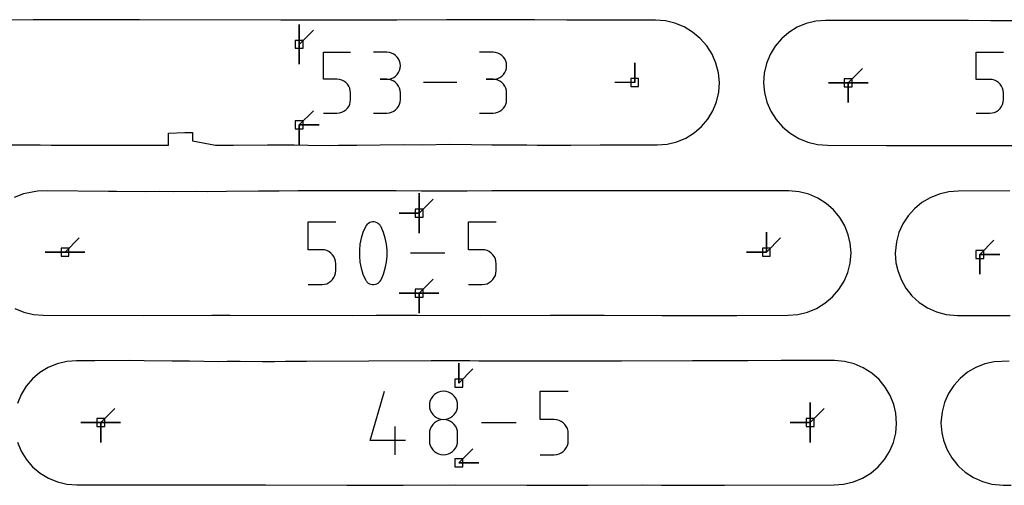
# Model space of a CAD drawing. Extents: x 0 to 600, y 0 to 900.
# Tile 43 of 56: x 423 to 493, y 42 to 76. Entities that reach past the tile are written whole.
import ezdxf

# ---------------------------------------------------------------- set-up
doc = ezdxf.new("R2010")
doc.units = 0

msp = doc.modelspace()

# ---------------------------------------------------------------- linework, layer by layer
at = {"layer": 'annotation', "color": 1}
for p, q in [((442.784106, 73.917157), (442.784106, 75.345907)), ((442.784106, 73.917157), (442.784106, 75.345907)), ((442.784106, 75.345907), (442.784106, 73.917157)), ((442.784106, 73.917157), (442.784106, 75.345907)), ((442.784106, 75.345907), (442.784106, 73.917157)), ((442.784106, 73.917157), (443.794385, 74.927436)), ((442.784106, 73.917157), (442.784106, 72.488407)), ((442.784106, 73.917157), (442.784106, 72.488407)), ((442.784106, 72.488407), (442.784106, 73.917157)), ((444.517179, 71.407941), (444.517179, 73.356576)), ((444.517179, 73.356576), (446.460601, 73.356576)), ((449.073258, 73.3515), (448.101547, 73.3515)), ((449.248022, 73.335813), (449.073258, 73.3515)), ((449.41247, 73.290607), (449.248022, 73.335813)), ((449.563865, 73.218661), (449.41247, 73.290607)), ((449.699472, 73.122757), (449.563865, 73.218661)), ((449.816557, 73.005674), (449.699472, 73.122757)), ((449.912385, 72.870192), (449.816557, 73.005674)), ((449.984219, 72.719093), (449.912385, 72.870192)), ((456.691214, 73.3515), (455.719503, 73.3515)), ((456.865978, 73.335813), (456.691214, 73.3515)), ((457.030426, 73.290607), (456.865978, 73.335813)), ((457.181821, 73.218661), (457.030426, 73.290607)), ((457.317428, 73.122757), (457.181821, 73.218661)), ((457.434513, 73.005674), (457.317428, 73.122757)), ((457.53034, 72.870192), (457.434513, 73.005674)), ((457.602175, 72.719093), (457.53034, 72.870192)), ((491.368529, 71.402913), (491.368529, 73.351529)), ((491.368529, 73.351529), (493.311932, 73.351529)), ((450.029325, 72.555156), (449.984219, 72.719093)), ((449.984219, 72.041776), (450.029325, 72.206349)), ((450.044969, 72.381161), (450.029325, 72.555156)), ((450.029325, 72.206349), (450.044969, 72.381161)), ((450.044969, 72.381161), (450.044969, 72.381161)), ((457.647281, 72.555156), (457.602175, 72.719093)), ((457.602175, 72.041776), (457.647281, 72.206349)), ((457.662925, 72.381161), (457.647281, 72.555156)), ((457.647281, 72.206349), (457.662925, 72.381161)), ((457.662925, 72.381161), (457.662925, 72.381161)), ((466.851884, 71.168649), (466.851884, 72.597399)), ((466.851884, 71.168649), (466.851884, 72.597399)), ((466.851884, 72.597399), (466.851884, 71.168649)), ((482.18076, 71.163624), (483.191039, 72.173903)), ((445.48889, 71.407941), (444.517179, 71.407941)), ((445.663366, 71.392344), (445.48889, 71.407941)), ((445.827659, 71.347364), (445.663366, 71.392344)), ((449.073258, 71.408078), (448.586716, 71.408078)), ((448.586716, 71.408078), (449.073258, 71.408078)), ((449.073258, 71.408078), (449.248022, 71.423768)), ((449.248022, 71.392391), (449.073258, 71.408078)), ((449.073258, 71.408078), (449.073258, 71.408078)), ((449.248022, 71.423768), (449.41247, 71.469001)), ((449.41247, 71.347185), (449.248022, 71.392391)), ((449.41247, 71.469001), (449.563865, 71.541018)), ((449.563865, 71.541018), (449.699472, 71.637061)), ((449.699472, 71.637061), (449.816557, 71.754374)), ((449.816557, 71.754374), (449.912385, 71.890198)), ((449.912385, 71.890198), (449.984219, 72.041776)), ((456.691214, 71.408078), (456.204672, 71.408078)), ((456.204672, 71.408078), (456.691214, 71.408078)), ((456.691214, 71.408078), (456.865978, 71.423768)), ((456.865978, 71.392391), (456.691214, 71.408078)), ((456.691214, 71.408078), (456.691214, 71.408078)), ((456.865978, 71.423768), (457.030426, 71.469001)), ((457.030426, 71.347185), (456.865978, 71.392391)), ((457.030426, 71.469001), (457.181821, 71.541018)), ((457.181821, 71.541018), (457.317428, 71.637061)), ((457.317428, 71.637061), (457.434513, 71.754374)), ((457.434513, 71.754374), (457.53034, 71.890198)), ((457.53034, 71.890198), (457.602175, 72.041776)), ((492.340231, 71.402913), (491.368529, 71.402913)), ((492.514704, 71.387317), (492.340231, 71.402913)), ((492.678996, 71.342337), (492.514704, 71.387317)), ((445.979009, 71.275712), (445.827659, 71.347364)), ((446.114653, 71.180101), (445.979009, 71.275712)), ((446.231828, 71.063244), (446.114653, 71.180101)), ((446.327773, 70.927853), (446.231828, 71.063244)), ((446.399725, 70.77664), (446.327773, 70.927853)), ((446.444922, 70.612319), (446.399725, 70.77664)), ((449.563865, 71.27524), (449.41247, 71.347185)), ((449.699472, 71.179335), (449.563865, 71.27524)), ((449.816557, 71.062252), (449.699472, 71.179335)), ((449.912385, 70.92677), (449.816557, 71.062252)), ((449.984219, 70.775671), (449.912385, 70.92677)), ((450.029325, 70.611734), (449.984219, 70.775671)), ((454.078969, 71.168649), (451.686326, 71.168649)), ((457.181821, 71.27524), (457.030426, 71.347185)), ((457.317428, 71.179335), (457.181821, 71.27524)), ((457.434513, 71.062252), (457.317428, 71.179335)), ((457.53034, 70.92677), (457.434513, 71.062252)), ((457.602175, 70.775671), (457.53034, 70.92677)), ((457.647281, 70.611734), (457.602175, 70.775671)), ((466.851884, 71.168649), (465.423134, 71.168649)), ((482.18076, 71.163624), (480.75201, 71.163624)), ((482.18076, 71.163624), (480.75201, 71.163624)), ((480.75201, 71.163624), (482.18076, 71.163624)), ((482.18076, 71.163624), (483.60951, 71.163624)), ((482.18076, 71.163624), (483.60951, 71.163624)), ((483.60951, 71.163624), (482.18076, 71.163624)), ((482.18076, 71.163624), (482.18076, 69.734874)), ((482.18076, 71.163624), (483.60951, 71.163624)), ((483.60951, 71.163624), (482.18076, 71.163624)), ((482.18076, 71.163624), (482.18076, 69.734874)), ((482.18076, 69.734874), (482.18076, 71.163624)), ((482.18076, 71.163624), (483.60951, 71.163624)), ((483.60951, 71.163624), (482.18076, 71.163624)), ((482.18076, 71.163624), (482.18076, 69.734874)), ((482.18076, 69.734874), (482.18076, 71.163624)), ((492.830345, 71.270686), (492.678996, 71.342337)), ((492.965987, 71.175076), (492.830345, 71.270686)), ((493.083161, 71.05822), (492.965987, 71.175076)), ((493.179105, 70.92283), (493.083161, 71.05822)), ((493.251056, 70.771619), (493.179105, 70.92283)), ((493.296252, 70.6073), (493.251056, 70.771619)), ((446.460601, 70.437602), (446.444922, 70.612319)), ((446.460601, 69.95353), (446.460601, 70.437602)), ((446.460601, 70.437602), (446.460601, 70.437602)), ((450.044969, 70.437739), (450.029325, 70.611734)), ((450.044969, 69.951197), (450.044969, 70.437739)), ((450.044969, 70.437739), (450.044969, 70.437739)), ((457.662925, 70.437739), (457.647281, 70.611734)), ((457.662925, 69.951197), (457.662925, 70.437739)), ((457.662925, 70.437739), (457.662925, 70.437739)), ((493.311932, 70.432584), (493.296252, 70.6073)), ((493.311932, 69.948517), (493.311932, 70.432584)), ((493.311932, 70.432584), (493.311932, 70.432584)), ((446.11454, 69.20959), (446.231738, 69.326858)), ((446.231738, 69.326858), (446.327712, 69.462638)), ((446.327712, 69.462638), (446.399693, 69.614179)), ((446.399693, 69.614179), (446.444913, 69.778728)), ((446.444913, 69.778728), (446.460601, 69.95353)), ((449.699472, 69.209511), (449.816557, 69.326571)), ((449.816557, 69.326571), (449.912385, 69.462044)), ((449.912385, 69.462044), (449.984219, 69.613155)), ((449.984219, 69.613155), (450.029325, 69.77713)), ((450.029325, 69.77713), (450.044969, 69.951197)), ((457.317428, 69.209511), (457.434513, 69.326571)), ((457.434513, 69.326571), (457.53034, 69.462044)), ((457.53034, 69.462044), (457.602175, 69.613155)), ((457.602175, 69.613155), (457.647281, 69.77713)), ((457.647281, 69.77713), (457.662925, 69.951197)), ((492.965874, 69.204585), (493.083071, 69.321851)), ((493.083071, 69.321851), (493.179044, 69.457631)), ((493.179044, 69.457631), (493.251024, 69.60917)), ((493.251024, 69.60917), (493.296243, 69.773717)), ((493.296243, 69.773717), (493.311932, 69.948517)), ((442.784106, 68.145679), (443.794385, 69.155958)), ((444.517179, 68.980721), (445.48889, 68.980721)), ((445.48889, 68.980721), (445.663293, 68.996402)), ((445.48889, 68.980721), (445.48889, 68.980721)), ((445.663293, 68.996402), (445.827549, 69.041609)), ((445.827549, 69.041609), (445.978887, 69.11359)), ((445.978887, 69.11359), (446.11454, 69.20959)), ((448.101547, 68.980858), (449.073258, 68.980858)), ((449.073258, 68.980858), (449.248022, 68.996536)), ((449.073258, 68.980858), (449.073258, 68.980858)), ((449.248022, 68.996536), (449.41247, 69.04172)), ((449.41247, 69.04172), (449.563865, 69.113636)), ((449.563865, 69.113636), (449.699472, 69.209511)), ((455.719503, 68.980858), (456.691214, 68.980858)), ((456.691214, 68.980858), (456.865978, 68.996536)), ((456.691214, 68.980858), (456.691214, 68.980858)), ((456.865978, 68.996536), (457.030426, 69.04172)), ((457.030426, 69.04172), (457.181821, 69.113636)), ((457.181821, 69.113636), (457.317428, 69.209511)), ((491.368529, 68.975718), (492.340231, 68.975718)), ((492.340231, 68.975718), (492.514632, 68.991399)), ((492.340231, 68.975718), (492.340231, 68.975718)), ((492.514632, 68.991399), (492.678886, 69.036606)), ((492.678886, 69.036606), (492.830223, 69.108586)), ((492.830223, 69.108586), (492.965874, 69.204585)), ((442.784106, 68.145679), (444.212856, 68.145679)), ((442.784106, 68.145679), (444.212856, 68.145679)), ((444.212856, 68.145679), (442.784106, 68.145679)), ((442.784106, 68.145679), (442.784106, 66.716929)), ((442.784106, 68.145679), (444.212856, 68.145679)), ((444.212856, 68.145679), (442.784106, 68.145679)), ((442.784106, 68.145679), (442.784106, 66.716929)), ((442.784106, 66.716929), (442.784106, 68.145679)), ((451.377621, 61.801441), (451.377621, 63.23019)), ((451.377621, 61.801441), (451.377621, 63.23019)), ((451.377621, 63.23019), (451.377621, 61.801441)), ((451.377621, 61.801441), (451.377621, 63.23019)), ((451.377621, 63.23019), (451.377621, 61.801441)), ((451.377621, 61.801441), (451.377621, 63.23019)), ((451.377621, 63.23019), (451.377621, 61.801441)), ((451.377621, 61.801441), (452.387899, 62.811719)), ((451.377621, 61.801441), (449.948871, 61.801441)), ((451.377621, 61.801441), (449.948871, 61.801441)), ((449.948871, 61.801441), (451.377621, 61.801441)), ((451.377621, 61.801441), (451.377621, 60.372691)), ((451.377621, 61.801441), (451.377621, 60.372691)), ((451.377621, 60.372691), (451.377621, 61.801441)), ((451.377621, 61.801441), (451.377621, 60.372691)), ((451.377621, 60.372691), (451.377621, 61.801441)), ((443.409559, 59.179174), (443.409559, 61.182543)), ((443.409559, 61.182543), (445.407568, 61.182543)), ((447.526073, 60.826313), (447.353622, 60.420775)), ((447.584147, 60.922887), (447.526073, 60.826313)), ((447.526073, 60.826313), (447.526073, 60.826313)), ((447.656522, 61.005184), (447.584147, 60.922887)), ((447.740802, 61.07241), (447.656522, 61.005184)), ((447.83459, 61.123767), (447.740802, 61.07241)), ((447.935491, 61.158458), (447.83459, 61.123767)), ((448.041108, 61.175688), (447.935491, 61.158458)), ((448.149045, 61.174661), (448.041108, 61.175688)), ((448.256905, 61.154578), (448.149045, 61.174661)), ((448.362292, 61.114645), (448.256905, 61.154578)), ((448.402636, 61.093445), (448.362292, 61.114645)), ((448.362292, 61.114645), (448.362292, 61.114645)), ((448.441349, 61.069093), (448.402636, 61.093445)), ((448.478245, 61.041784), (448.441349, 61.069093)), ((448.513135, 61.011708), (448.478245, 61.041784)), ((448.54583, 60.979061), (448.513135, 61.011708)), ((448.576142, 60.944033), (448.54583, 60.979061)), ((448.603885, 60.906817), (448.576142, 60.944033)), ((448.628868, 60.867607), (448.603885, 60.906817)), ((448.650906, 60.826595), (448.628868, 60.867607)), ((448.824193, 60.420221), (448.650906, 60.826595)), ((448.650906, 60.826595), (448.650906, 60.826595)), ((454.917706, 59.179174), (454.917706, 61.182543)), ((454.917706, 61.182543), (456.915715, 61.182543)), ((447.353622, 60.420775), (447.224283, 60.003476)), ((448.954159, 60.002295), (448.824193, 60.420221)), ((476.301868, 59.015302), (476.301868, 60.444052)), ((476.301868, 59.015302), (476.301868, 60.444052)), ((476.301868, 60.444052), (476.301868, 59.015302)), ((476.301868, 59.015302), (476.301868, 60.444052)), ((476.301868, 60.444052), (476.301868, 59.015302)), ((425.970568, 59.015302), (426.980847, 60.02558)), ((447.138057, 59.577743), (447.094944, 59.146904)), ((447.224283, 60.003476), (447.138057, 59.577743)), ((449.040802, 59.576144), (448.954159, 60.002295)), ((449.084124, 59.145096), (449.040802, 59.576144)), ((476.301868, 59.015302), (477.312147, 60.02558)), ((491.61981, 58.849648), (492.630089, 59.859926)), ((425.970568, 59.015302), (424.541818, 59.015302)), ((425.970568, 59.015302), (424.541818, 59.015302)), ((424.541818, 59.015302), (425.970568, 59.015302)), ((425.970568, 59.015302), (427.399318, 59.015301)), ((425.970568, 59.015302), (427.399318, 59.015301)), ((427.399318, 59.015301), (425.970568, 59.015302)), ((425.970568, 59.015302), (427.399318, 59.015301)), ((427.399318, 59.015301), (425.970568, 59.015302)), ((444.408563, 59.179174), (443.409559, 59.179174)), ((444.58794, 59.163139), (444.408563, 59.179174)), ((444.756848, 59.116896), (444.58794, 59.163139)), ((444.912449, 59.043231), (444.756848, 59.116896)), ((445.051903, 58.944935), (444.912449, 59.043231)), ((445.172369, 58.824795), (445.051903, 58.944935)), ((445.271009, 58.685601), (445.172369, 58.824795)), ((445.344982, 58.530141), (445.271009, 58.685601)), ((447.094944, 59.146904), (447.094944, 58.714287)), ((447.094944, 58.714287), (447.138057, 58.283218)), ((449.040802, 58.281619), (449.084124, 58.712479)), ((449.084124, 58.712479), (449.084124, 59.145096)), ((453.231092, 58.933161), (450.771245, 58.933161)), ((455.916711, 59.179174), (454.917706, 59.179174)), ((456.096087, 59.163139), (455.916711, 59.179174)), ((456.264995, 59.116896), (456.096087, 59.163139)), ((456.420596, 59.043231), (456.264995, 59.116896)), ((456.56005, 58.944935), (456.420596, 59.043231)), ((456.680517, 58.824795), (456.56005, 58.944935)), ((456.779156, 58.685601), (456.680517, 58.824795)), ((456.853129, 58.530141), (456.779156, 58.685601)), ((476.301868, 59.015302), (474.873118, 59.015302)), ((476.301868, 59.015302), (474.873118, 59.015302)), ((474.873118, 59.015302), (476.301868, 59.015302)), ((491.61981, 58.849648), (493.04856, 58.849648)), ((491.61981, 58.849648), (493.04856, 58.849648)), ((493.04856, 58.849648), (491.61981, 58.849648)), ((491.61981, 58.849648), (491.61981, 57.420898)), ((491.61981, 58.849648), (493.04856, 58.849648)), ((493.04856, 58.849648), (491.61981, 58.849648)), ((491.61981, 58.849648), (491.61981, 57.420898)), ((491.61981, 57.420898), (491.61981, 58.849648)), ((445.391448, 58.361205), (445.344982, 58.530141)), ((445.407568, 58.18158), (445.391448, 58.361205)), ((445.407568, 57.683911), (445.407568, 58.18158)), ((445.407568, 58.18158), (445.407568, 58.18158)), ((447.138057, 58.283218), (447.224283, 57.857025)), ((448.954159, 57.855844), (449.040802, 58.281619)), ((456.899595, 58.361205), (456.853129, 58.530141)), ((456.915715, 58.18158), (456.899595, 58.361205)), ((456.915715, 57.683911), (456.915715, 58.18158)), ((456.915715, 58.18158), (456.915715, 58.18158)), ((445.270946, 57.179231), (445.344949, 57.335029)), ((445.344949, 57.335029), (445.391439, 57.504199)), ((445.391439, 57.504199), (445.407568, 57.683911)), ((447.224283, 57.857025), (447.353622, 57.439036)), ((447.353622, 57.439036), (447.526073, 57.032579)), ((448.650906, 57.032861), (448.824193, 57.438483)), ((448.824193, 57.438483), (448.954159, 57.855844)), ((456.779093, 57.179231), (456.853097, 57.335029)), ((456.853097, 57.335029), (456.899586, 57.504199)), ((456.899586, 57.504199), (456.915715, 57.683911)), ((443.409559, 56.683778), (444.408563, 56.683778)), ((444.408563, 56.683778), (444.587865, 56.699899)), ((444.408563, 56.683778), (444.408563, 56.683778)), ((444.587865, 56.699899), (444.756734, 56.746377)), ((444.756734, 56.746377), (444.912324, 56.820379)), ((444.912324, 56.820379), (445.051787, 56.919076)), ((445.051787, 56.919076), (445.172277, 57.039637)), ((445.172277, 57.039637), (445.270946, 57.179231)), ((447.526073, 57.032579), (447.526073, 57.032579)), ((447.526073, 57.032579), (447.54803, 56.991648)), ((447.54803, 56.991648), (447.572829, 56.952634)), ((447.572829, 56.952634), (447.600366, 56.915653)), ((447.600366, 56.915653), (447.630536, 56.880826)), ((447.630536, 56.880826), (447.663235, 56.848269)), ((447.663235, 56.848269), (447.698358, 56.818101)), ((447.698358, 56.818101), (447.7358, 56.790441)), ((447.7358, 56.790441), (447.775458, 56.765407)), ((447.775458, 56.765407), (447.817226, 56.743118)), ((447.817226, 56.743118), (447.817226, 56.743118)), ((447.817226, 56.743118), (447.921783, 56.704032)), ((447.921783, 56.704032), (448.029015, 56.684614)), ((448.029015, 56.684614), (448.136498, 56.684071)), ((448.136498, 56.684071), (448.241807, 56.701612)), ((448.241807, 56.701612), (448.342519, 56.736445)), ((448.342519, 56.736445), (448.436208, 56.787778)), ((448.436208, 56.787778), (448.520452, 56.854819)), ((448.520452, 56.854819), (448.592826, 56.936778)), ((448.592826, 56.936778), (448.650906, 57.032861)), ((448.650906, 57.032861), (448.650906, 57.032861)), ((451.377621, 56.064881), (452.387899, 57.075159)), ((454.917706, 56.683778), (455.916711, 56.683778)), ((455.916711, 56.683778), (456.096012, 56.699899)), ((455.916711, 56.683778), (455.916711, 56.683778)), ((456.096012, 56.699899), (456.264881, 56.746377)), ((456.264881, 56.746377), (456.420471, 56.820379)), ((456.420471, 56.820379), (456.559934, 56.919076)), ((456.559934, 56.919076), (456.680424, 57.039637)), ((456.680424, 57.039637), (456.779093, 57.179231)), ((451.377621, 56.064881), (449.948871, 56.064881)), ((451.377621, 56.064881), (449.948871, 56.064881)), ((449.948871, 56.064881), (451.377621, 56.064881)), ((451.377621, 56.064881), (452.806371, 56.064881)), ((451.377621, 56.064881), (452.806371, 56.064881)), ((452.806371, 56.064881), (451.377621, 56.064881)), ((451.377621, 56.064881), (451.377621, 54.636131)), ((451.377621, 56.064881), (452.806371, 56.064881)), ((452.806371, 56.064881), (451.377621, 56.064881)), ((451.377621, 56.064881), (451.377621, 54.636131)), ((451.377621, 54.636131), (451.377621, 56.064881)), ((451.377621, 56.064881), (452.806371, 56.064881)), ((452.806371, 56.064881), (451.377621, 56.064881)), ((451.377621, 56.064881), (451.377621, 54.636131)), ((451.377621, 54.636131), (451.377621, 56.064881)), ((454.232267, 49.618985), (454.232267, 51.047735)), ((454.232267, 49.618985), (454.232267, 51.047735)), ((454.232267, 51.047735), (454.232267, 49.618985)), ((454.232267, 49.618985), (455.242546, 50.629264)), ((447.880549, 45.488674), (448.891683, 49.034792)), ((452.482815, 48.790857), (452.360713, 48.668851)), ((452.624162, 48.890793), (452.482815, 48.790857)), ((452.781874, 48.965763), (452.624162, 48.890793)), ((452.953076, 49.01287), (452.781874, 48.965763)), ((453.134886, 49.029216), (452.953076, 49.01287)), ((453.316697, 49.01287), (453.134886, 49.029216)), ((453.134886, 49.029216), (453.134886, 49.029216)), ((453.487898, 48.965763), (453.316697, 49.01287)), ((453.645611, 48.890793), (453.487898, 48.965763)), ((453.786958, 48.790857), (453.645611, 48.890793)), ((453.909059, 48.668851), (453.786958, 48.790857)), ((460.060554, 47.004232), (460.060554, 49.034792)), ((460.060554, 49.034792), (462.085682, 49.034792)), ((452.138661, 48.199392), (452.122323, 48.018082)), ((452.185758, 48.370222), (452.138661, 48.199392)), ((452.260735, 48.527674), (452.185758, 48.370222)), ((452.360713, 48.668851), (452.260735, 48.527674)), ((454.009038, 48.527674), (453.909059, 48.668851)), ((454.084015, 48.370222), (454.009038, 48.527674)), ((454.131112, 48.199392), (454.084015, 48.370222)), ((454.14745, 48.018082), (454.131112, 48.199392)), ((479.450791, 46.781499), (479.450791, 48.210249)), ((479.450791, 46.781499), (479.450791, 48.210249)), ((479.450791, 48.210249), (479.450791, 46.781499)), ((479.450791, 46.781499), (479.450791, 48.210249)), ((479.450791, 48.210249), (479.450791, 46.781499)), ((479.450791, 46.781499), (479.450791, 48.210249)), ((479.450791, 48.210249), (479.450791, 46.781499)), ((428.532564, 46.781499), (429.542843, 47.791778)), ((452.122323, 48.018082), (452.122323, 48.018082)), ((452.122323, 48.018082), (452.138671, 47.835921)), ((452.138671, 47.835921), (452.185791, 47.664429)), ((452.185791, 47.664429), (452.260798, 47.506478)), ((452.260798, 47.506478), (452.360808, 47.364944)), ((452.360808, 47.364944), (452.482933, 47.242699)), ((453.78684, 47.242699), (453.908965, 47.364944)), ((453.908965, 47.364944), (454.008974, 47.506478)), ((454.008974, 47.506478), (454.083982, 47.664429)), ((454.083982, 47.664429), (454.131102, 47.835921)), ((454.131102, 47.835921), (454.14745, 48.018082)), ((454.14745, 48.018082), (454.14745, 48.018082)), ((479.450791, 46.781499), (480.46107, 47.791778)), ((428.532564, 46.781499), (427.103814, 46.781499)), ((428.532564, 46.781499), (427.103814, 46.781499)), ((427.103814, 46.781499), (428.532564, 46.781499)), ((428.532564, 46.781499), (429.961314, 46.781499)), ((428.532564, 46.781499), (429.961314, 46.781499)), ((429.961314, 46.781499), (428.532564, 46.781499)), ((428.532564, 46.781499), (428.532564, 45.352749)), ((428.532564, 46.781499), (429.961314, 46.781499)), ((429.961314, 46.781499), (428.532564, 46.781499)), ((428.532564, 46.781499), (428.532564, 45.352749)), ((428.532564, 45.352749), (428.532564, 46.781499)), ((428.532564, 46.781499), (429.961314, 46.781499)), ((429.961314, 46.781499), (428.532564, 46.781499)), ((428.532564, 46.781499), (428.532564, 45.352749)), ((428.532564, 45.352749), (428.532564, 46.781499)), ((452.360713, 46.643282), (452.260735, 46.501784)), ((452.482815, 46.765503), (452.360713, 46.643282)), ((452.624162, 46.86557), (452.482815, 46.765503)), ((452.482933, 47.242699), (452.624289, 47.142617)), ((452.781874, 46.940608), (452.624162, 46.86557)), ((452.624289, 47.142617), (452.78199, 47.067573)), ((452.953076, 46.987739), (452.781874, 46.940608)), ((452.78199, 47.067573), (452.953151, 47.020439)), ((453.134886, 47.004089), (452.953076, 46.987739)), ((452.953151, 47.020439), (453.134886, 47.004089)), ((453.134886, 47.004089), (453.316622, 47.020439)), ((453.316697, 46.987748), (453.134886, 47.004089)), ((453.134886, 47.004089), (453.134886, 47.004089)), ((453.134886, 47.004089), (453.134886, 47.004089)), ((453.316622, 47.020439), (453.487783, 47.067573)), ((453.487898, 46.94064), (453.316697, 46.987748)), ((453.487783, 47.067573), (453.645484, 47.142617)), ((453.645611, 46.865634), (453.487898, 46.94064)), ((453.645484, 47.142617), (453.78684, 47.242699)), ((453.786958, 46.765597), (453.645611, 46.865634)), ((453.909059, 46.6434), (453.786958, 46.765597)), ((454.009038, 46.501911), (453.909059, 46.6434)), ((458.351048, 46.754879), (455.857814, 46.754879)), ((461.073118, 47.004232), (460.060554, 47.004232)), ((461.254929, 46.98798), (461.073118, 47.004232)), ((461.42613, 46.941108), (461.254929, 46.98798)), ((461.583843, 46.866444), (461.42613, 46.941108)), ((461.725189, 46.766813), (461.583843, 46.866444)), ((461.847291, 46.645043), (461.725189, 46.766813)), ((461.947269, 46.50396), (461.847291, 46.645043)), ((479.450791, 46.781499), (478.022041, 46.781499)), ((479.450791, 46.781499), (478.022041, 46.781499)), ((478.022041, 46.781499), (479.450791, 46.781499)), ((479.450791, 46.781499), (479.450791, 45.352749)), ((479.450791, 46.781499), (479.450791, 45.352749)), ((479.450791, 45.352749), (479.450791, 46.781499)), ((479.450791, 46.781499), (479.450791, 45.352749)), ((479.450791, 45.352749), (479.450791, 46.781499)), ((449.653465, 44.474967), (449.653465, 46.500094)), ((452.138661, 46.172457), (452.122323, 45.990381)), ((452.122323, 45.990381), (452.122323, 45.485958)), ((452.185758, 46.343883), (452.138661, 46.172457)), ((452.260735, 46.501784), (452.185758, 46.343883)), ((454.084015, 46.343998), (454.009038, 46.501911)), ((454.131112, 46.172532), (454.084015, 46.343998)), ((454.14745, 45.990381), (454.131112, 46.172532)), ((454.14745, 45.485958), (454.14745, 45.990381)), ((454.14745, 45.990381), (454.14745, 45.990381)), ((462.022246, 46.34639), (461.947269, 46.50396)), ((462.069343, 46.175161), (462.022246, 46.34639)), ((462.085682, 45.993098), (462.069343, 46.175161)), ((462.085682, 45.488674), (462.085682, 45.993098)), ((462.085682, 45.993098), (462.085682, 45.993098)), ((450.412388, 45.488674), (447.880549, 45.488674)), ((452.122323, 45.485958), (452.122323, 45.485958)), ((452.122323, 45.485958), (452.138671, 45.303895)), ((452.138671, 45.303895), (452.185791, 45.132665)), ((454.083982, 45.132665), (454.131102, 45.303895)), ((454.131102, 45.303895), (454.14745, 45.485958)), ((462.022213, 45.135057), (462.069334, 45.306523)), ((462.069334, 45.306523), (462.085682, 45.488674)), ((452.185791, 45.132665), (452.260798, 44.975095)), ((452.260798, 44.975095), (452.360808, 44.834012)), ((452.360808, 44.834012), (452.482933, 44.712242)), ((452.482933, 44.712242), (452.624289, 44.612611)), ((452.624289, 44.612611), (452.78199, 44.537947)), ((452.78199, 44.537947), (452.953151, 44.491076)), ((453.316622, 44.491076), (453.487783, 44.537947)), ((453.487783, 44.537947), (453.645484, 44.612611)), ((453.645484, 44.612611), (453.78684, 44.712242)), ((453.78684, 44.712242), (453.908965, 44.834012)), ((453.908965, 44.834012), (454.008974, 44.975095)), ((454.008974, 44.975095), (454.083982, 45.132665)), ((454.232267, 43.890774), (455.242546, 44.901053)), ((461.254853, 44.491307), (461.426014, 44.538415)), ((461.426014, 44.538415), (461.583716, 44.613421)), ((461.583716, 44.613421), (461.725071, 44.713458)), ((461.725071, 44.713458), (461.847197, 44.835655)), ((461.847197, 44.835655), (461.947206, 44.977145)), ((461.947206, 44.977145), (462.022213, 45.135057)), ((452.953151, 44.491076), (453.134886, 44.474824)), ((453.134886, 44.474824), (453.316622, 44.491076)), ((453.134886, 44.474824), (453.134886, 44.474824)), ((454.232267, 43.890774), (455.661017, 43.890774)), ((454.232267, 43.890774), (455.661017, 43.890774)), ((455.661017, 43.890774), (454.232267, 43.890774)), ((460.060554, 44.474967), (461.073118, 44.474967)), ((461.073118, 44.474967), (461.254853, 44.491307)), ((461.073118, 44.474967), (461.073118, 44.474967))]:
    msp.add_line(p, q, dxfattribs=at)
at = {"layer": 'boundary', "color": 5}
for p, q in [((423.682987, 75.666908), (421.00985, 75.660059)), ((427.228368, 75.675132), (423.682987, 75.666908)), ((430.031055, 75.667369), (427.228368, 75.675132)), ((430.703485, 75.682741), (430.031055, 75.667369)), ((431.319239, 75.684695), (430.703485, 75.682741)), ((441.45089, 75.659193), (431.319239, 75.684695)), ((442.813484, 75.650688), (441.45089, 75.659193)), ((445.890694, 75.661846), (442.813484, 75.650688)), ((449.776201, 75.654977), (445.890694, 75.661846)), ((453.342926, 75.665678), (449.776201, 75.654977)), ((455.555665, 75.672313), (453.342926, 75.665678)), ((458.024003, 75.679755), (455.555665, 75.672313)), ((459.666269, 75.668969), (458.024003, 75.679755)), ((461.99354, 75.661443), (459.666269, 75.668969)), ((466.088168, 75.645741), (461.99354, 75.661443)), ((468.34566, 75.64529), (466.088168, 75.645741)), ((469.053136, 75.591415), (468.34566, 75.64529)), ((480.549203, 75.62117), (479.851014, 75.572088)), ((482.311332, 75.619019), (480.549203, 75.62117)), ((484.455529, 75.632263), (482.311332, 75.619019)), ((489.206485, 75.634239), (484.455529, 75.632263)), ((489.990232, 75.631358), (489.206485, 75.634239)), ((490.82123, 75.623778), (489.990232, 75.631358)), ((492.411414, 75.609255), (490.82123, 75.623778)), ((493.994784, 75.591608), (492.411414, 75.609255)), ((469.744729, 75.428774), (469.053136, 75.591415)), ((470.403436, 75.161316), (469.744729, 75.428774)), ((471.013043, 74.795662), (470.403436, 75.161316)), ((478.512034, 75.139263), (477.915364, 74.774165)), ((479.164025, 75.408295), (478.512034, 75.139263)), ((479.851014, 75.572088), (479.164025, 75.408295)), ((471.558821, 74.340638), (471.013043, 74.795662)), ((472.027085, 73.807582), (471.558821, 74.340638)), ((477.38399, 74.319919), (476.930635, 73.786435)), ((477.915364, 74.774165), (477.38399, 74.319919)), ((472.406302, 73.209643), (472.027085, 73.807582)), ((476.930635, 73.786435), (476.568129, 73.187943)), ((472.687142, 72.561578), (472.406302, 73.209643)), ((476.568129, 73.187943), (476.30548, 72.539209)), ((472.862751, 71.879231), (472.687142, 72.561578)), ((476.30548, 72.539209), (476.149158, 71.856026)), ((472.928853, 71.180087), (472.862751, 71.879231)), ((476.149158, 71.856026), (476.103853, 71.154587)), ((472.883718, 70.479289), (472.928853, 71.180087)), ((476.103853, 71.154587), (476.169109, 70.455185)), ((472.728376, 69.796159), (472.883718, 70.479289)), ((476.169109, 70.455185), (476.344103, 69.772369)), ((472.466642, 69.147066), (472.728376, 69.796159)), ((476.344103, 69.772369), (476.624462, 69.123495)), ((471.652434, 68.013815), (472.105021, 68.548032)), ((472.105021, 68.548032), (472.466642, 69.147066)), ((476.624462, 69.123495), (477.00333, 68.524531)), ((471.12011, 67.557523), (471.652434, 68.013815)), ((477.00333, 68.524531), (477.471379, 67.990272)), ((477.471379, 67.990272), (478.017096, 67.533896)), ((433.395453, 66.686379), (433.396603, 67.538659)), ((433.396603, 67.538659), (434.569605, 67.581465)), ((434.569605, 67.581465), (435.128448, 67.580687)), ((435.128448, 67.580687), (435.119261, 66.987149)), ((469.870107, 66.921308), (470.520987, 67.190291)), ((470.520987, 67.190291), (471.12011, 67.557523)), ((478.017096, 67.533896), (478.627057, 67.166676)), ((478.627057, 67.166676), (479.286418, 66.897638)), ((416.613455, 66.700352), (422.746396, 66.700092)), ((422.746396, 66.700092), (423.656638, 66.709261)), ((423.656638, 66.709261), (424.178702, 66.699481)), ((424.178702, 66.699481), (424.971664, 66.688462)), ((424.971664, 66.688462), (428.905311, 66.691239)), ((428.905311, 66.691239), (430.58978, 66.693601)), ((430.58978, 66.693601), (433.395453, 66.686379)), ((435.119261, 66.987149), (436.775884, 66.688585)), ((436.775884, 66.688585), (437.309668, 66.688575)), ((437.309668, 66.688575), (438.057554, 66.687842)), ((438.057554, 66.687842), (440.494428, 66.696592)), ((440.494428, 66.696592), (442.410887, 66.699892)), ((442.410887, 66.699892), (443.420315, 66.691679)), ((443.420315, 66.691679), (444.951501, 66.652603)), ((444.951501, 66.652603), (445.596378, 66.691457)), ((445.596378, 66.691457), (446.345663, 66.691562)), ((446.345663, 66.691562), (446.915929, 66.694)), ((446.915929, 66.694), (450.251526, 66.726705)), ((450.251526, 66.726705), (451.602804, 66.716499)), ((451.602804, 66.716499), (453.589052, 66.754228)), ((453.589052, 66.754228), (455.151357, 66.734499)), ((455.151357, 66.734499), (456.60859, 66.718746)), ((456.60859, 66.718746), (457.172389, 66.712648)), ((457.172389, 66.712648), (458.231785, 66.703241)), ((458.231785, 66.703241), (459.111506, 66.695457)), ((459.111506, 66.695457), (459.847042, 66.692867)), ((459.847042, 66.692867), (461.685214, 66.692125)), ((461.685214, 66.692125), (462.260034, 66.694417)), ((462.260034, 66.694417), (464.364729, 66.711027)), ((464.364729, 66.711027), (465.196656, 66.697585)), ((465.196656, 66.697585), (468.47755, 66.701712)), ((468.47755, 66.701712), (469.18326, 66.757054)), ((469.18326, 66.757054), (469.870107, 66.921308)), ((479.286418, 66.897638), (479.978415, 66.733579)), ((479.978415, 66.733579), (480.690007, 66.678615)), ((480.690007, 66.678615), (484.922123, 66.667768)), ((484.922123, 66.667768), (490.776123, 66.652603)), ((490.776123, 66.652603), (493.980912, 66.662137)), ((422.979625, 63.185903), (422.330489, 62.917175)), ((424.000931, 63.381217), (422.979625, 63.185903)), ((424.70842, 63.406894), (424.000931, 63.381217)), ((429.100026, 63.362174), (424.70842, 63.406894)), ((429.674056, 63.368449), (429.100026, 63.362174)), ((431.720147, 63.345071), (429.674056, 63.368449)), ((432.7195, 63.358674), (431.720147, 63.345071)), ((433.73487, 63.343489), (432.7195, 63.358674)), ((435.426876, 63.359114), (433.73487, 63.343489)), ((436.227545, 63.344888), (435.426876, 63.359114)), ((437.560829, 63.363969), (436.227545, 63.344888)), ((439.844557, 63.378971), (437.560829, 63.363969)), ((441.328545, 63.394957), (439.844557, 63.378971)), ((442.692646, 63.406122), (441.328545, 63.394957)), ((443.655899, 63.410355), (442.692646, 63.406122)), ((445.070671, 63.405444), (443.655899, 63.410355)), ((446.194846, 63.401926), (445.070671, 63.405444)), ((446.968212, 63.399515), (446.194846, 63.401926)), ((447.980119, 63.397081), (446.968212, 63.399515)), ((449.735355, 63.406637), (447.980119, 63.397081)), ((451.559338, 63.387349), (449.735355, 63.406637)), ((453.342836, 63.389216), (451.559338, 63.387349)), ((454.824768, 63.393641), (453.342836, 63.389216)), ((456.602028, 63.400111), (454.824768, 63.393641)), ((457.962644, 63.406295), (456.602028, 63.400111)), ((458.884238, 63.411311), (457.962644, 63.406295)), ((460.36567, 63.409871), (458.884238, 63.411311)), ((461.236935, 63.40897), (460.36567, 63.409871)), ((464.207306, 63.404602), (461.236935, 63.40897)), ((467.453959, 63.397284), (464.207306, 63.404602)), ((467.973761, 63.395692), (467.453959, 63.397284)), ((472.306996, 63.405598), (467.973761, 63.395692)), ((474.173557, 63.402397), (472.306996, 63.405598)), ((475.43066, 63.405422), (474.173557, 63.402397)), ((476.25459, 63.403276), (475.43066, 63.405422)), ((477.914864, 63.411108), (476.25459, 63.403276)), ((478.653729, 63.344833), (477.914864, 63.411108)), ((479.344283, 63.170364), (478.653729, 63.344833)), ((479.999659, 62.888306), (479.344283, 63.170364)), ((480.601026, 62.506369), (479.999659, 62.888306)), ((488.061262, 62.911767), (487.469919, 62.561442)), ((488.698915, 63.168238), (488.061262, 62.911767)), ((489.395567, 63.327068), (488.698915, 63.168238)), ((490.064165, 63.379061), (489.395567, 63.327068)), ((493.770376, 63.410186), (490.064165, 63.379061)), ((481.127878, 62.039749), (480.601026, 62.506369)), ((487.469919, 62.561442), (486.938511, 62.125106)), ((481.573417, 61.497358), (481.127878, 62.039749)), ((481.927835, 60.891665), (481.573417, 61.497358)), ((486.479592, 61.612505), (486.104152, 61.035143)), ((486.938511, 62.125106), (486.479592, 61.612505)), ((482.181454, 60.240039), (481.927835, 60.891665)), ((486.104152, 61.035143), (485.821547, 60.406121)), ((482.322443, 59.644014), (482.181454, 60.240039)), ((485.821547, 60.406121), (485.639102, 59.739686)), ((482.377795, 58.950346), (482.322443, 59.644014)), ((485.639102, 59.739686), (485.552795, 58.929373)), ((482.312298, 58.222209), (482.377795, 58.950346)), ((485.552795, 58.929373), (485.603942, 58.231394)), ((482.143963, 57.551681), (482.312298, 58.222209)), ((485.603942, 58.231394), (485.728293, 57.701576)), ((481.874589, 56.9163), (482.143963, 57.551681)), ((485.728293, 57.701576), (485.970657, 57.046549)), ((481.510104, 56.329406), (481.874589, 56.9163)), ((485.970657, 57.046549), (486.314549, 56.435658)), ((481.048744, 55.795753), (481.510104, 56.329406)), ((486.314549, 56.435658), (486.752416, 55.884624)), ((486.752416, 55.884624), (487.274117, 55.407942)), ((479.905547, 54.972445), (480.509437, 55.339712)), ((480.509437, 55.339712), (481.048744, 55.795753)), ((487.274117, 55.407942), (487.380677, 55.317228)), ((487.380677, 55.317228), (487.867204, 55.018391)), ((422.367546, 54.972768), (423.018915, 54.705573)), ((423.018915, 54.705573), (423.704093, 54.54282)), ((423.704093, 54.54282), (424.401217, 54.488004)), ((424.401217, 54.488004), (431.62547, 54.454842)), ((431.62547, 54.454842), (436.499363, 54.479544)), ((436.499363, 54.479544), (437.830893, 54.47866)), ((437.830893, 54.47866), (446.598614, 54.472877)), ((446.598614, 54.472877), (448.302817, 54.479572)), ((448.302817, 54.479572), (449.408369, 54.480364)), ((449.408369, 54.480364), (450.262046, 54.475849)), ((450.262046, 54.475849), (451.240505, 54.479855)), ((451.240505, 54.479855), (455.787564, 54.460861)), ((455.787564, 54.460861), (460.812814, 54.477186)), ((460.812814, 54.477186), (464.655685, 54.476133)), ((464.655685, 54.476133), (468.830561, 54.47493)), ((468.830561, 54.47493), (473.04091, 54.464077)), ((473.04091, 54.464077), (474.183369, 54.471572)), ((474.183369, 54.471572), (477.85734, 54.482023)), ((477.85734, 54.482023), (478.564392, 54.538232)), ((478.564392, 54.538232), (479.251867, 54.703077)), ((479.251867, 54.703077), (479.905547, 54.972445)), ((487.867204, 55.018391), (488.517176, 54.726718)), ((488.517176, 54.726718), (489.207685, 54.541243)), ((489.207685, 54.541243), (490.012739, 54.456405)), ((490.012739, 54.456405), (491.71405, 54.463277)), ((491.71405, 54.463277), (492.526625, 54.461196)), ((492.526625, 54.461196), (493.792906, 54.46377)), ((425.417864, 51.001744), (424.770089, 50.733481)), ((426.097308, 51.165305), (425.417864, 51.001744)), ((426.799021, 51.221334), (426.097308, 51.165305)), ((428.110863, 51.215451), (426.799021, 51.221334)), ((430.615853, 51.22625), (428.110863, 51.215451)), ((431.654039, 51.216196), (430.615853, 51.22625)), ((433.660772, 51.186108), (431.654039, 51.216196)), ((434.245465, 51.189433), (433.660772, 51.186108)), ((434.904701, 51.181737), (434.245465, 51.189433)), ((436.952181, 51.145358), (434.904701, 51.181737)), ((437.600165, 51.154631), (436.952181, 51.145358)), ((438.550788, 51.164774), (437.600165, 51.154631)), ((440.149803, 51.13614), (438.550788, 51.164774)), ((441.008489, 51.14539), (440.149803, 51.13614)), ((441.797806, 51.151851), (441.008489, 51.14539)), ((442.368819, 51.156533), (441.797806, 51.151851)), ((443.306635, 51.162363), (442.368819, 51.156533)), ((452.246155, 51.207796), (443.306635, 51.162363)), ((452.861753, 51.209748), (452.246155, 51.207796)), ((454.037172, 51.210772), (452.861753, 51.209748)), ((455.011566, 51.208699), (454.037172, 51.210772)), ((455.659849, 51.198807), (455.011566, 51.208699)), ((456.222158, 51.197637), (455.659849, 51.198807)), ((456.77165, 51.18535), (456.222158, 51.197637)), ((457.783406, 51.181081), (456.77165, 51.18535)), ((465.913944, 51.185185), (457.783406, 51.181081)), ((471.012494, 51.21097), (465.913944, 51.185185)), ((474.968598, 51.222282), (471.012494, 51.21097)), ((477.36716, 51.226247), (474.968598, 51.222282)), ((480.393229, 51.22798), (477.36716, 51.226247)), ((481.190151, 51.226792), (480.393229, 51.22798)), ((481.920487, 51.163829), (481.190151, 51.226792)), ((482.608212, 50.99177), (481.920487, 51.163829)), ((483.261316, 50.712713), (482.608212, 50.99177)), ((491.980991, 50.995144), (491.340437, 50.741296)), ((492.65282, 51.147824), (491.980991, 50.995144)), ((493.726875, 51.198642), (492.65282, 51.147824)), ((424.169824, 50.365634), (423.639527, 49.912817)), ((424.770089, 50.733481), (424.169824, 50.365634)), ((483.86305, 50.333227), (483.261316, 50.712713)), ((484.391343, 49.868692), (483.86305, 50.333227)), ((490.746201, 50.392031), (490.212345, 49.955277)), ((491.340437, 50.741296), (490.746201, 50.392031)), ((423.639527, 49.912817), (423.186347, 49.382982)), ((484.839329, 49.327812), (484.391343, 49.868692)), ((490.212345, 49.955277), (489.751703, 49.440996)), ((422.820162, 48.786478), (422.55216, 48.1402)), ((423.186347, 49.382982), (422.820162, 48.786478)), ((485.197105, 48.722578), (484.839329, 49.327812)), ((489.375578, 48.860991), (489.093418, 48.228717)), ((489.751703, 49.440996), (489.375578, 48.860991)), ((485.45448, 48.070373), (485.197105, 48.722578)), ((485.599672, 47.464698), (485.45448, 48.070373)), ((489.093418, 48.228717), (488.912594, 47.558872)), ((485.652858, 46.724764), (485.599672, 47.464698)), ((488.912594, 47.558872), (488.831432, 46.751859)), ((485.590282, 46.028928), (485.652858, 46.724764)), ((488.831432, 46.751859), (488.884915, 46.054644)), ((485.42111, 45.355762), (485.590282, 46.028928)), ((488.884915, 46.054644), (489.012235, 45.519636)), ((422.551985, 45.38806), (422.821056, 44.742113)), ((485.149922, 44.718202), (485.42111, 45.355762)), ((489.012235, 45.519636), (489.257736, 44.863837)), ((422.821056, 44.742113), (423.188183, 44.146002)), ((484.783852, 44.131363), (485.149922, 44.718202)), ((489.257736, 44.863837), (489.604317, 44.253222)), ((423.188183, 44.146002), (423.25096, 44.072565)), ((423.25096, 44.072565), (423.644337, 43.614414)), ((484.332196, 43.608824), (484.783852, 44.131363)), ((489.604317, 44.253222), (490.043963, 43.703376)), ((423.644337, 43.614414), (424.178298, 43.160446)), ((424.178298, 43.160446), (424.776904, 42.795315)), ((483.211097, 42.799402), (483.805972, 43.162543)), ((483.805972, 43.162543), (484.332196, 43.608824)), ((490.043963, 43.703376), (490.134197, 43.598066)), ((490.134197, 43.598066), (490.566191, 43.228566)), ((490.566191, 43.228566), (491.15827, 42.841231)), ((424.776904, 42.795315), (425.425425, 42.527971)), ((425.425425, 42.527971), (426.108051, 42.365016)), ((481.842101, 42.363182), (482.560822, 42.53041)), ((482.560822, 42.53041), (483.211097, 42.799402)), ((491.15827, 42.841231), (491.805499, 42.551683)), ((491.805499, 42.551683), (492.491929, 42.36772)), ((426.108051, 42.365016), (426.810644, 42.310505)), ((426.810644, 42.310505), (440.366136, 42.311326)), ((440.366136, 42.311326), (446.191685, 42.285205)), ((446.191685, 42.285205), (450.246239, 42.286588)), ((450.246239, 42.286588), (454.010983, 42.311954)), ((454.010983, 42.311954), (459.10842, 42.281779)), ((459.10842, 42.281779), (463.492692, 42.288976)), ((463.492692, 42.288976), (467.416776, 42.310852)), ((467.416776, 42.310852), (468.767902, 42.298954)), ((468.767902, 42.298954), (469.561477, 42.290195)), ((469.561477, 42.290195), (473.292202, 42.290969)), ((473.292202, 42.290969), (481.171995, 42.309701)), ((481.171995, 42.309701), (481.842101, 42.363182)), ((492.491929, 42.36772), (493.295866, 42.287247)), ((493.295866, 42.287247), (493.871201, 42.28689))]:
    msp.add_line(p, q, dxfattribs=at)
at = {"layer": 'hole', "color": 5}
for p, q in [((443.069856, 74.202907), (442.498356, 74.202907)), ((442.498356, 74.202907), (442.498356, 73.631407)), ((443.069856, 73.631407), (443.069856, 74.202907)), ((442.498356, 73.631407), (443.069856, 73.631407)), ((467.137634, 71.454399), (466.566134, 71.454399)), ((466.566134, 71.454399), (466.566134, 70.882899)), ((467.137634, 70.882899), (467.137634, 71.454399)), ((482.46651, 71.449374), (481.89501, 71.449374)), ((481.89501, 71.449374), (481.89501, 70.877874)), ((482.46651, 70.877874), (482.46651, 71.449374)), ((466.566134, 70.882899), (467.137634, 70.882899)), ((481.89501, 70.877874), (482.46651, 70.877874)), ((443.069856, 68.431429), (442.498356, 68.431429)), ((442.498356, 68.431429), (442.498356, 67.859929)), ((442.498356, 67.859929), (443.069856, 67.859929)), ((443.069856, 67.859929), (443.069856, 68.431429)), ((451.663371, 62.087191), (451.091871, 62.087191)), ((451.091871, 62.087191), (451.091871, 61.515691)), ((451.091871, 61.515691), (451.663371, 61.515691)), ((451.663371, 61.515691), (451.663371, 62.087191)), ((426.256318, 59.301052), (425.684818, 59.301052)), ((425.684818, 59.301052), (425.684818, 58.729552)), ((425.684818, 58.729552), (426.256318, 58.729552)), ((426.256318, 58.729552), (426.256318, 59.301052)), ((476.587618, 59.301052), (476.016118, 59.301052)), ((476.016118, 59.301052), (476.016118, 58.729552)), ((476.016118, 58.729552), (476.587618, 58.729552)), ((476.587618, 58.729552), (476.587618, 59.301052)), ((491.90556, 59.135398), (491.33406, 59.135398)), ((491.33406, 59.135398), (491.33406, 58.563898)), ((491.90556, 58.563898), (491.90556, 59.135398)), ((491.33406, 58.563898), (491.90556, 58.563898)), ((451.663371, 56.350631), (451.091871, 56.350631)), ((451.091871, 56.350631), (451.091871, 55.779131)), ((451.663371, 55.779131), (451.663371, 56.350631)), ((451.091871, 55.779131), (451.663371, 55.779131)), ((454.518017, 49.904735), (453.946517, 49.904735)), ((453.946517, 49.904735), (453.946517, 49.333235)), ((454.518017, 49.333235), (454.518017, 49.904735)), ((453.946517, 49.333235), (454.518017, 49.333235)), ((428.818314, 47.067249), (428.246814, 47.067249)), ((428.246814, 47.067249), (428.246814, 46.495749)), ((428.818314, 46.495749), (428.818314, 47.067249)), ((479.736541, 47.067249), (479.165041, 47.067249)), ((479.165041, 47.067249), (479.165041, 46.495749)), ((479.736541, 46.495749), (479.736541, 47.067249)), ((428.246814, 46.495749), (428.818314, 46.495749)), ((479.165041, 46.495749), (479.736541, 46.495749)), ((454.518017, 44.176524), (453.946517, 44.176524)), ((453.946517, 44.176524), (453.946517, 43.605024)), ((454.518017, 43.605024), (454.518017, 44.176524)), ((453.946517, 43.605024), (454.518017, 43.605024))]:
    msp.add_line(p, q, dxfattribs=at)

doc.saveas('drawing.dxf')
